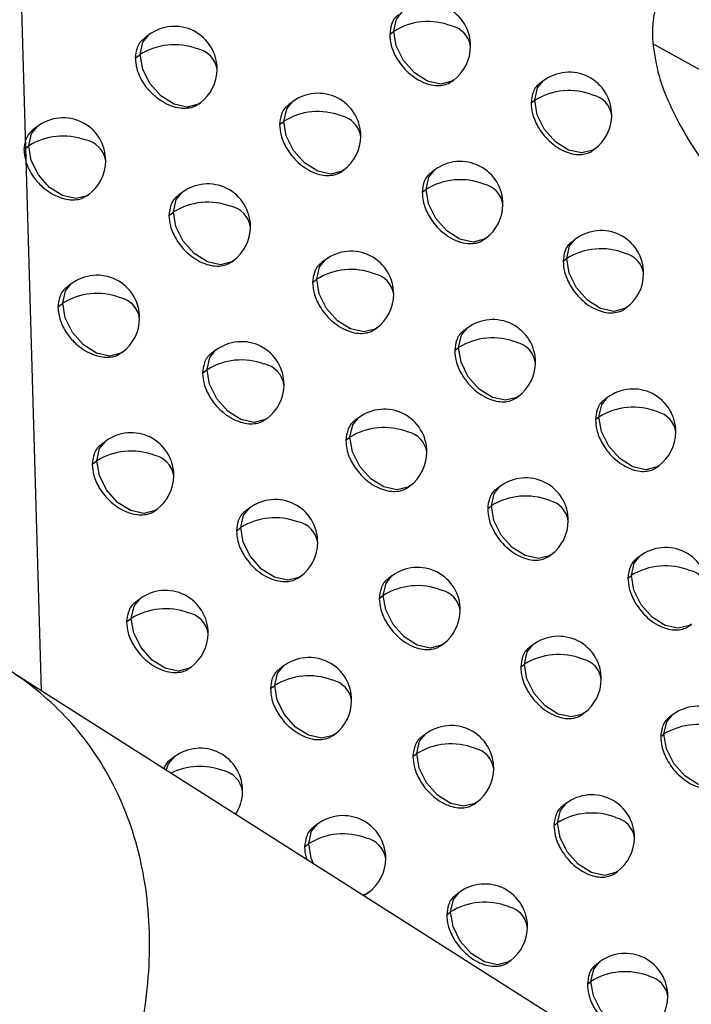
# Model space of a CAD drawing. Header units: millimetres. Extents: x 25 to 1229, y -261 to 1180.
# Tile 33 of 224: x 925.51 to 933.39, y -45.04 to -33.49. Entities that reach past the tile are written whole.
import ezdxf

# ---------------------------------------------------------------- set-up
doc = ezdxf.new("R2010")
doc.units = ezdxf.units.MM

msp = doc.modelspace()

# ---------------------------------------------------------------- linework, layer by layer
at = {"color": 7, "linetype": 'Continuous', "lineweight": 25}
for p, q in [((925.341, -26.689), (925.765, -41.36)), ((927.026, -33.67), (926.978, -33.707)), ((929.851, -33.663), (929.898, -33.627)), ((940.867, -38.193), (932.936, -33.772)), ((926.871, -33.939), (926.926, -33.898)), ((930.584, -34.211), (930.601, -34.198)), ((931.652, -34.208), (931.613, -34.238)), ((927.617, -34.477), (927.629, -34.469)), ((928.711, -34.455), (928.666, -34.489)), ((931.51, -34.467), (931.552, -34.435)), ((925.72, -34.743), (925.668, -34.782)), ((928.56, -34.721), (928.61, -34.683)), ((925.562, -35.014), (925.62, -34.97)), ((932.234, -35.022), (932.255, -35.006)), ((929.298, -35.265), (929.313, -35.253)), ((930.378, -35.254), (930.336, -35.285)), ((926.313, -35.548), (926.323, -35.541)), ((927.417, -35.518), (927.37, -35.554)), ((930.232, -35.515), (930.277, -35.481)), ((927.263, -35.786), (927.317, -35.746)), ((930.962, -36.065), (930.98, -36.052)), ((932.027, -36.065), (931.989, -36.094)), ((928.007, -36.326), (928.02, -36.317)), ((929.097, -36.307), (929.053, -36.34)), ((931.886, -36.323), (931.927, -36.292)), ((926.118, -36.589), (926.068, -36.626)), ((928.947, -36.571), (928.997, -36.534)), ((925.961, -36.859), (926.018, -36.816)), ((932.609, -36.879), (932.63, -36.863)), ((929.684, -37.117), (929.699, -37.105)), ((930.76, -37.108), (930.719, -37.139)), ((926.71, -37.395), (926.721, -37.387)), ((927.81, -37.368), (927.764, -37.403)), ((930.614, -37.369), (930.659, -37.336)), ((927.658, -37.635), (927.71, -37.595)), ((931.343, -37.921), (931.362, -37.907)), ((932.405, -37.923), (932.367, -37.952)), ((928.399, -38.176), (928.413, -38.166)), ((929.486, -38.16), (929.442, -38.193)), ((932.264, -38.181), (932.305, -38.15)), ((926.518, -38.436), (926.47, -38.473)), ((929.337, -38.423), (929.385, -38.387)), ((926.363, -38.705), (926.418, -38.663)), ((932.985, -38.738), (933.008, -38.721)), ((930.071, -38.971), (930.088, -38.958)), ((931.144, -38.965), (931.104, -38.995)), ((927.11, -39.243), (927.121, -39.234)), ((928.206, -39.219), (928.16, -39.253)), ((931, -39.225), (931.043, -39.192)), ((928.054, -39.485), (928.105, -39.446)), ((931.726, -39.778), (931.746, -39.763)), ((932.785, -39.782), (932.748, -39.81)), ((928.794, -40.028), (928.808, -40.017)), ((929.876, -40.014), (929.834, -40.047)), ((932.645, -40.039), (932.685, -40.01)), ((926.921, -40.285), (926.873, -40.321)), ((929.729, -40.277), (929.776, -40.242)), ((926.766, -40.553), (926.82, -40.512)), ((933.365, -40.598), (933.388, -40.581)), ((930.461, -40.826), (930.479, -40.813)), ((931.53, -40.823), (931.491, -40.852)), ((927.511, -41.093), (927.523, -41.083)), ((928.604, -41.072), (928.559, -41.105)), ((931.387, -41.082), (931.43, -41.05)), ((944.436, -53.231), (925.387, -41.12)), ((928.453, -41.336), (928.503, -41.299)), ((932.112, -41.636), (932.133, -41.621)), ((933.168, -41.643), (933.131, -41.671)), ((929.191, -41.881), (929.206, -41.87)), ((930.27, -41.87), (930.228, -41.902)), ((933.029, -41.899), (933.067, -41.87)), ((933.067, -41.871), (933.067, -41.87)), ((927.326, -42.136), (927.279, -42.171)), ((930.124, -42.132), (930.169, -42.098)), ((930.854, -42.682), (930.872, -42.669)), ((931.919, -42.682), (931.881, -42.711)), ((929.004, -42.926), (928.96, -42.959)), ((931.777, -42.94), (931.819, -42.909)), ((928.854, -43.19), (928.903, -43.153)), ((932.501, -43.496), (932.522, -43.48)), ((929.543, -43.762), (929.59, -43.735)), ((929.59, -43.736), (929.606, -43.724)), ((930.665, -43.728), (930.625, -43.759)), ((930.52, -43.989), (930.565, -43.955)), ((931.249, -44.54), (931.268, -44.526)), ((932.311, -44.542), (932.273, -44.571)), ((932.17, -44.8), (932.211, -44.769))]:
    msp.add_line(p, q, dxfattribs=at)
at = {"color": 7, "linetype": 'Continuous', "lineweight": 25, "flags": 128}
for points in [[(929.898, -33.627), (929.931, -33.483), (929.999, -33.4)], [(926.926, -33.898), (926.958, -33.753), (927.026, -33.67)], [(930.601, -34.198), (930.58, -34.212), (930.449, -34.246), (930.295, -34.211), (930.141, -34.114), (930.012, -33.969), (929.927, -33.798), (929.898, -33.628)], [(927.629, -34.469), (927.608, -34.482), (927.477, -34.516), (927.323, -34.482), (927.169, -34.385), (927.04, -34.24), (926.955, -34.069), (926.926, -33.898)], [(931.552, -34.435), (931.585, -34.291), (931.652, -34.208)], [(928.61, -34.683), (928.643, -34.538), (928.711, -34.455)], [(932.255, -35.006), (932.234, -35.02), (932.103, -35.054), (931.949, -35.02), (931.795, -34.923), (931.666, -34.777), (931.581, -34.606), (931.552, -34.436)], [(925.62, -34.97), (925.652, -34.826), (925.72, -34.743)], [(929.313, -35.253), (929.293, -35.267), (929.161, -35.301), (929.007, -35.267), (928.854, -35.17), (928.725, -35.025), (928.639, -34.854), (928.61, -34.683)], [(926.323, -35.541), (926.302, -35.555), (926.17, -35.589), (926.016, -35.554), (925.863, -35.457), (925.734, -35.312), (925.648, -35.142), (925.62, -34.971)], [(930.277, -35.481), (930.31, -35.336), (930.378, -35.254)], [(927.317, -35.746), (927.349, -35.601), (927.417, -35.518)], [(930.98, -36.052), (930.96, -36.066), (930.828, -36.099), (930.674, -36.065), (930.521, -35.968), (930.392, -35.823), (930.306, -35.652), (930.277, -35.481)], [(928.02, -36.317), (927.999, -36.33), (927.867, -36.364), (927.713, -36.33), (927.56, -36.233), (927.431, -36.088), (927.345, -35.917), (927.317, -35.746)], [(931.927, -36.292), (931.96, -36.147), (932.027, -36.065)], [(928.997, -36.534), (929.029, -36.39), (929.097, -36.307)], [(931.927, -36.292), (931.927, -36.292), (931.927, -36.292), (931.927, -36.292), (931.927, -36.292), (931.927, -36.292), (931.927, -36.292), (931.927, -36.292), (931.927, -36.292)], [(932.63, -36.863), (932.609, -36.877), (932.478, -36.911), (932.324, -36.876), (932.17, -36.779), (932.041, -36.634), (931.956, -36.463), (931.927, -36.292)], [(926.018, -36.816), (926.05, -36.671), (926.118, -36.589)], [(929.699, -37.105), (929.679, -37.119), (929.547, -37.153), (929.393, -37.118), (929.24, -37.021), (929.111, -36.876), (929.025, -36.705), (928.997, -36.535)], [(926.721, -37.387), (926.7, -37.401), (926.568, -37.435), (926.414, -37.4), (926.261, -37.303), (926.132, -37.158), (926.046, -36.987), (926.018, -36.817)], [(930.659, -37.336), (930.692, -37.191), (930.76, -37.108)], [(927.71, -37.595), (927.742, -37.451), (927.81, -37.368)], [(931.362, -37.907), (931.341, -37.921), (931.21, -37.954), (931.056, -37.92), (930.902, -37.823), (930.773, -37.678), (930.688, -37.507), (930.659, -37.336)], [(928.413, -38.166), (928.392, -38.18), (928.261, -38.214), (928.107, -38.179), (927.953, -38.082), (927.824, -37.937), (927.739, -37.766), (927.71, -37.596)], [(932.305, -38.15), (932.337, -38.006), (932.405, -37.923)], [(929.385, -38.387), (929.418, -38.243), (929.486, -38.16)], [(932.305, -38.15), (932.305, -38.15), (932.305, -38.15), (932.305, -38.15), (932.305, -38.15), (932.305, -38.15), (932.305, -38.15), (932.305, -38.15), (932.305, -38.15)], [(933.008, -38.721), (932.987, -38.735), (932.855, -38.769), (932.701, -38.734), (932.548, -38.637), (932.419, -38.492), (932.333, -38.321), (932.305, -38.15)], [(926.418, -38.663), (926.45, -38.519), (926.518, -38.436)], [(930.088, -38.958), (930.067, -38.972), (929.936, -39.006), (929.782, -38.971), (929.628, -38.874), (929.499, -38.729), (929.414, -38.558), (929.385, -38.388)], [(927.121, -39.234), (927.1, -39.248), (926.969, -39.282), (926.815, -39.248), (926.661, -39.151), (926.532, -39.006), (926.447, -38.835), (926.418, -38.664)], [(931.043, -39.192), (931.076, -39.047), (931.144, -38.965)], [(928.105, -39.446), (928.138, -39.302), (928.206, -39.219)], [(931.746, -39.763), (931.725, -39.777), (931.594, -39.811), (931.44, -39.776), (931.287, -39.679), (931.157, -39.534), (931.072, -39.363), (931.043, -39.192)], [(928.808, -40.017), (928.787, -40.031), (928.656, -40.065), (928.502, -40.03), (928.349, -39.933), (928.219, -39.788), (928.134, -39.617), (928.105, -39.447)], [(932.685, -40.01), (932.717, -39.865), (932.785, -39.782)], [(929.776, -40.242), (929.809, -40.097), (929.876, -40.014)], [(932.685, -40.01), (932.685, -40.01), (932.685, -40.01), (932.685, -40.01), (932.685, -40.01), (932.685, -40.01), (932.685, -40.01), (932.685, -40.01), (932.685, -40.01)], [(933.388, -40.581), (933.367, -40.595), (933.235, -40.628), (933.081, -40.594), (932.928, -40.497), (932.799, -40.352), (932.713, -40.181), (932.685, -40.01)], [(926.82, -40.512), (926.853, -40.368), (926.921, -40.285)], [(930.479, -40.813), (930.458, -40.827), (930.327, -40.86), (930.173, -40.826), (930.019, -40.729), (929.89, -40.584), (929.805, -40.413), (929.776, -40.242)], [(927.523, -41.083), (927.503, -41.097), (927.371, -41.131), (927.217, -41.097), (927.064, -41), (926.935, -40.855), (926.849, -40.684), (926.82, -40.513)], [(931.43, -41.05), (931.462, -40.905), (931.53, -40.823)], [(928.503, -41.299), (928.536, -41.154), (928.604, -41.072)], [(932.133, -41.621), (932.112, -41.635), (931.981, -41.668), (931.826, -41.634), (931.673, -41.537), (931.544, -41.392), (931.459, -41.221), (931.43, -41.05)], [(929.206, -41.87), (929.185, -41.884), (929.054, -41.917), (928.9, -41.883), (928.746, -41.786), (928.617, -41.641), (928.532, -41.47), (928.503, -41.299)], [(933.067, -41.87), (933.1, -41.726), (933.168, -41.643)], [(930.169, -42.098), (930.202, -41.953), (930.27, -41.87)], [(933.77, -42.441), (933.749, -42.455), (933.618, -42.489), (933.464, -42.455), (933.31, -42.357), (933.181, -42.212), (933.096, -42.041), (933.067, -41.871)], [(927.232, -42.293), (927.258, -42.218), (927.326, -42.136)], [(930.872, -42.669), (930.851, -42.682), (930.72, -42.716), (930.566, -42.682), (930.413, -42.585), (930.283, -42.44), (930.198, -42.269), (930.169, -42.098)], [(931.819, -42.909), (931.852, -42.764), (931.919, -42.682)], [(928.903, -43.153), (928.936, -43.008), (929.004, -42.926)], [(932.522, -43.48), (932.501, -43.494), (932.37, -43.527), (932.216, -43.493), (932.062, -43.396), (931.933, -43.251), (931.848, -43.08), (931.819, -42.909)], [(928.962, -43.398), (928.932, -43.324), (928.903, -43.153)], [(929.606, -43.724), (929.585, -43.738), (929.532, -43.761)], [(930.565, -43.955), (930.598, -43.81), (930.665, -43.728)], [(931.268, -44.526), (931.247, -44.54), (931.116, -44.573), (930.962, -44.539), (930.808, -44.442), (930.679, -44.297), (930.594, -44.126), (930.565, -43.955)], [(932.211, -44.769), (932.243, -44.625), (932.311, -44.542)], [(932.211, -44.77), (932.211, -44.77), (932.211, -44.769), (932.211, -44.769), (932.211, -44.769), (932.211, -44.769), (932.211, -44.769), (932.211, -44.769), (932.211, -44.769)], [(932.914, -45.34), (932.893, -45.354), (932.761, -45.388), (932.607, -45.354), (932.454, -45.256), (932.325, -45.111), (932.239, -44.94), (932.211, -44.77)]]:
    msp.add_lwpolyline(points, dxfattribs=at)
at = {"color": 7, "linetype": 'Continuous', "lineweight": 25}
for centre, radius, start, end in [((930.3, -33.799), 0.5, 359.4192, 127.0492), ((927.328, -34.069), 0.5, 359.4656, 127.0492), ((930.3, -34.275), 0.762, 68.881, 121.8239), ((930.515, -33.846), 0.288, 8.3835, 77.9669), ((930.319, -33.633), 0.421, 179.2705, 179.3179), ((927.328, -34.545), 0.761, 69.7402, 121.8873), ((927.536, -34.12), 0.295, 8.9348, 79.1884), ((930.3, -33.799), 0.5, 307.0492, 359.4192), ((927.347, -33.903), 0.421, 179.2705, 179.3368), ((927.328, -34.069), 0.5, 307.0492, 359.4656), ((931.954, -34.607), 0.5, 359.4027, 127.0492), ((929.012, -34.854), 0.5, 359.4352, 127.0492), ((931.954, -35.084), 0.762, 68.3831, 121.8073), ((932.172, -34.652), 0.285, 8.0657, 77.2396), ((931.973, -34.441), 0.421, 179.2705, 179.3055), ((929.012, -35.33), 0.762, 69.2483, 121.8438), ((929.224, -34.903), 0.291, 8.6191, 78.4949), ((931.954, -34.607), 0.5, 307.0492, 359.4027), ((926.021, -35.142), 0.5, 359.491, 127.0492), ((929.032, -34.688), 0.421, 179.2705, 179.3266), ((926.022, -35.616), 0.761, 70.0893, 121.9265), ((929.012, -34.854), 0.5, 307.0492, 359.4352), ((926.041, -34.976), 0.421, 179.2706, 179.343), ((926.228, -35.194), 0.298, 9.1587, 79.6727), ((926.021, -35.142), 0.5, 307.0492, 359.491), ((930.679, -35.653), 0.5, 359.4124, 127.0492), ((927.718, -35.917), 0.5, 359.4555, 127.0492), ((930.679, -36.129), 0.762, 68.757, 121.8154), ((930.895, -35.699), 0.287, 8.3043, 77.7884), ((930.699, -35.486), 0.421, 179.2705, 179.3151), ((927.719, -36.393), 0.762, 69.6039, 121.8722), ((927.928, -35.967), 0.294, 8.8475, 78.9983), ((930.679, -35.653), 0.5, 307.0492, 359.4124), ((927.738, -35.751), 0.421, 179.2705, 179.3343), ((927.718, -35.917), 0.5, 307.0492, 359.4555), ((932.329, -36.464), 0.5, 359.3978, 127.0492), ((929.398, -36.706), 0.5, 359.427, 127.0492), ((932.329, -36.94), 0.763, 68.2664, 121.8022), ((932.548, -36.509), 0.284, 7.9917, 77.0686), ((926.419, -36.988), 0.5, 359.4795, 127.0492), ((929.398, -37.182), 0.762, 69.1192, 121.8326), ((929.611, -36.754), 0.29, 8.5365, 78.3117), ((932.329, -36.464), 0.5, 307.0492, 359.3978), ((929.418, -36.54), 0.421, 179.2705, 179.3239), ((926.42, -37.462), 0.761, 69.9484, 121.9084), ((929.398, -36.706), 0.5, 307.0492, 359.427), ((926.439, -36.821), 0.421, 179.2705, 179.3407), ((926.627, -37.039), 0.296, 9.0685, 79.4785), ((926.419, -36.988), 0.5, 307.0492, 359.4795), ((931.061, -37.508), 0.5, 359.4061, 127.0492), ((928.112, -37.767), 0.5, 359.4459, 127.0492), ((931.061, -37.984), 0.762, 68.6352, 121.8077), ((931.277, -37.554), 0.286, 8.2266, 77.6124), ((931.08, -37.341), 0.421, 179.2705, 179.3122), ((928.112, -38.243), 0.762, 69.47, 121.8581), ((931.061, -37.508), 0.5, 307.0492, 359.4061), ((928.131, -37.601), 0.421, 179.2705, 179.3317), ((928.322, -37.816), 0.293, 8.7618, 78.8108), ((928.112, -37.767), 0.5, 307.0492, 359.4459), ((932.706, -38.322), 0.5, 359.3933, 127.0492), ((929.787, -38.559), 0.5, 359.4193, 127.0492), ((932.706, -38.799), 0.763, 68.1519, 121.7979), ((932.926, -38.366), 0.283, 7.9192, 76.9001), ((926.82, -38.835), 0.5, 359.4685, 127.0492), ((929.787, -39.035), 0.762, 68.9925, 121.8222), ((930.001, -38.607), 0.289, 8.4554, 78.131), ((932.706, -38.322), 0.5, 307.0492, 359.3933), ((929.806, -38.393), 0.421, 179.2705, 179.321), ((926.82, -39.31), 0.761, 69.8099, 121.8914), ((929.787, -38.559), 0.5, 307.0492, 359.4193), ((926.839, -38.669), 0.421, 179.2705, 179.3384), ((927.028, -38.886), 0.295, 8.9799, 79.287), ((926.82, -38.835), 0.5, 307.0492, 359.4685), ((931.445, -39.364), 0.5, 359.4002, 127.0492), ((928.507, -39.618), 0.5, 359.4367, 127.0492), ((931.445, -39.84), 0.763, 68.5156, 121.8008), ((931.662, -39.41), 0.286, 8.1504, 77.4388), ((931.464, -39.197), 0.421, 179.2705, 179.3093), ((928.507, -40.094), 0.762, 69.3385, 121.845), ((931.445, -39.364), 0.5, 307.0492, 359.4002), ((928.527, -39.452), 0.421, 179.2705, 179.329), ((928.719, -39.667), 0.292, 8.6775, 78.6257), ((928.507, -39.618), 0.5, 307.0492, 359.4367), ((933.086, -40.181), 0.5, 359.3892, 127.0492), ((930.178, -40.414), 0.5, 359.412, 127.0492), ((933.086, -40.658), 0.763, 68.0394, 121.7942), ((933.307, -40.225), 0.282, 7.8481, 76.7339), ((930.178, -40.89), 0.762, 68.868, 121.8127), ((930.393, -40.461), 0.288, 8.3758, 77.9527), ((927.222, -40.684), 0.5, 359.458, 127.0492), ((930.197, -40.247), 0.421, 179.2705, 179.3182), ((927.223, -41.159), 0.761, 69.6739, 121.8755), ((927.242, -40.518), 0.421, 179.2705, 179.336), ((927.431, -40.734), 0.294, 8.8928, 79.098), ((930.178, -40.414), 0.5, 307.0492, 359.412), ((927.222, -40.684), 0.5, 307.0492, 359.458), ((931.832, -41.222), 0.5, 359.3948, 127.0492), ((928.905, -41.471), 0.5, 359.428, 127.0492), ((931.832, -41.698), 0.763, 68.3981, 121.7947), ((932.05, -41.267), 0.285, 8.0757, 77.2676), ((931.851, -41.055), 0.421, 179.2705, 179.3064), ((928.905, -41.947), 0.762, 69.2094, 121.8328), ((928.924, -41.304), 0.421, 179.2705, 179.3263), ((929.117, -41.519), 0.291, 8.5948, 78.4432), ((931.832, -41.222), 0.5, 307.0492, 359.3948), ((928.905, -41.471), 0.5, 307.0492, 359.428), ((933.469, -42.042), 0.5, 359.3855, 127.0492), ((930.571, -42.269), 0.5, 359.4051, 127.0492), ((933.469, -42.519), 0.763, 67.9289, 121.7912), ((930.571, -42.746), 0.762, 68.7457, 121.804), ((927.627, -42.535), 0.5, 359.4479, 127.0492), ((930.59, -42.103), 0.421, 179.2705, 179.3153), ((930.787, -42.316), 0.287, 8.2977, 77.7769), ((927.624, -43.042), 0.793, 70.1338, 115.396), ((927.837, -42.584), 0.293, 8.8073, 78.9115), ((930.571, -42.269), 0.5, 307.0492, 359.4051), ((927.627, -42.535), 0.5, 326.6987, 359.4479), ((932.221, -43.081), 0.5, 359.3897, 127.0492), ((929.305, -43.325), 0.5, 359.4198, 127.0492), ((932.221, -43.557), 0.763, 68.2827, 121.7893), ((932.24, -42.914), 0.421, 179.2705, 179.3035), ((932.44, -43.126), 0.284, 8.0025, 77.0987), ((929.305, -43.801), 0.762, 69.0826, 121.8215), ((929.324, -43.158), 0.421, 179.2705, 179.3235), ((929.518, -43.373), 0.29, 8.5136, 78.2631), ((932.221, -43.081), 0.5, 307.0492, 359.3897), ((929.305, -43.325), 0.5, 307.0492, 359.4198), ((930.967, -44.127), 0.5, 359.3987, 127.0492), ((930.967, -44.603), 0.763, 68.6256, 121.7962), ((930.986, -43.96), 0.421, 179.2705, 179.3125), ((931.183, -44.173), 0.286, 8.2211, 77.6034), ((930.967, -44.127), 0.5, 307.0492, 359.3987), ((932.612, -44.941), 0.5, 359.385, 127.0492), ((932.612, -45.418), 0.763, 68.1693, 121.7847), ((932.832, -44.986), 0.283, 7.9306, 76.9321), ((932.612, -44.941), 0.5, 307.0492, 359.385)]:
    msp.add_arc(centre, radius, start, end, dxfattribs=at)
for points, knots in [([(940.982, -33.188), (940.825, -33.139), (940.514, -33.042), (940.052, -32.908), (939.598, -32.784), (939.153, -32.672), (938.464, -32.512), (937.56, -32.338), (936.393, -32.197), (935.288, -32.167), (934.376, -32.282), (933.743, -32.494), (933.397, -32.707), (933.198, -32.906), (933.09, -33.054), (933.008, -33.215), (932.955, -33.388), (932.928, -33.574), (932.934, -33.706), (932.936, -33.772)], [0, 0, 0, 0, 0.051683, 0.102295, 0.151846, 0.200348, 0.247813, 0.377411, 0.496042, 0.631877, 0.746833, 0.814499, 0.873049, 0.896653, 0.918873, 0.939984, 0.960301, 0.98018, 1, 1, 1, 1]), ([(929.957, -33.434), (929.953, -33.436), (929.913, -33.46), (929.866, -33.534), (929.856, -33.622), (929.851, -33.663)], [0, 0, 0, 0, 0.054689, 0.56732, 1, 1, 1, 1]), ([(926.871, -33.939), (926.876, -33.898), (926.887, -33.81), (926.935, -33.734), (926.975, -33.71), (926.979, -33.708)], [0, 0, 0, 0, 0.436827, 0.950722, 1, 1, 1, 1]), ([(929.851, -33.663), (929.854, -33.704), (929.861, -33.796), (929.918, -33.924), (929.992, -34.031), (930.068, -34.113), (930.161, -34.185), (930.262, -34.236), (930.361, -34.263), (930.449, -34.265), (930.525, -34.249), (930.564, -34.223), (930.583, -34.211)], [0, 0, 0, 0, 0.1197347, 0.2668657, 0.3511013, 0.4422485, 0.5403029, 0.6452589, 0.7410236, 0.832529, 0.9197754, 1, 1, 1, 1]), ([(932.936, -33.772), (932.955, -33.897), (932.993, -34.147), (933.199, -34.658), (933.726, -35.506), (935.034, -36.922), (936.268, -37.876), (937.069, -38.496)], [0, 0, 0, 0, 0.0653722, 0.1308365, 0.2609264, 0.520102, 1, 1, 1, 1]), ([(927.617, -34.477), (927.598, -34.489), (927.559, -34.515), (927.482, -34.533), (927.392, -34.532), (927.29, -34.507), (927.19, -34.458), (927.086, -34.381), (927, -34.291), (926.937, -34.191), (926.884, -34.076), (926.876, -33.993), (926.871, -33.939)], [0, 0, 0, 0, 0.077529, 0.165219, 0.257517, 0.354426, 0.460409, 0.549637, 0.67731, 0.762372, 0.844614, 1, 1, 1, 1]), ([(931.614, -34.239), (931.61, -34.242), (931.57, -34.266), (931.524, -34.34), (931.514, -34.427), (931.51, -34.467)], [0, 0, 0, 0, 0.05898, 0.570496, 1, 1, 1, 1]), ([(928.667, -34.491), (928.663, -34.493), (928.623, -34.517), (928.575, -34.592), (928.565, -34.68), (928.56, -34.721)], [0, 0, 0, 0, 0.051983, 0.565329, 1, 1, 1, 1]), ([(931.51, -34.467), (931.512, -34.508), (931.519, -34.598), (931.574, -34.726), (931.646, -34.834), (931.722, -34.917), (931.814, -34.991), (931.915, -35.044), (932.012, -35.071), (932.1, -35.076), (932.172, -35.056), (932.22, -35.041), (932.234, -35.022), (932.234, -35.022)], [0, 0, 0, 0, 0.116816, 0.262994, 0.347481, 0.439367, 0.538645, 0.645307, 0.739539, 0.829953, 0.91655, 0.999328, 1, 1, 1, 1]), ([(928.56, -34.721), (928.563, -34.762), (928.571, -34.855), (928.629, -34.983), (928.703, -35.09), (928.78, -35.17), (928.873, -35.241), (928.975, -35.292), (929.075, -35.318), (929.164, -35.319), (929.24, -35.302), (929.279, -35.277), (929.298, -35.264)], [0, 0, 0, 0, 0.120954, 0.268477, 0.352603, 0.443439, 0.54098, 0.645222, 0.741692, 0.833698, 0.92124, 1, 1, 1, 1]), ([(925.67, -34.784), (925.658, -34.793), (925.627, -34.816), (925.579, -34.887), (925.568, -34.964), (925.562, -35.014)], [0, 0, 0, 0, 0.1807918, 0.4623126, 1, 1, 1, 1]), ([(925.562, -35.014), (925.567, -35.068), (925.575, -35.151), (925.628, -35.265), (925.692, -35.365), (925.778, -35.455), (925.883, -35.531), (925.984, -35.579), (926.086, -35.604), (926.177, -35.604), (926.254, -35.586), (926.294, -35.56), (926.313, -35.548)], [0, 0, 0, 0, 0.155236, 0.237367, 0.3223, 0.450599, 0.539634, 0.64509, 0.742359, 0.834924, 0.922789, 1, 1, 1, 1]), ([(930.337, -35.286), (930.333, -35.289), (930.293, -35.313), (930.246, -35.387), (930.236, -35.475), (930.232, -35.515)], [0, 0, 0, 0, 0.055561, 0.567963, 1, 1, 1, 1]), ([(927.371, -35.555), (927.367, -35.558), (927.327, -35.582), (927.279, -35.657), (927.268, -35.745), (927.263, -35.786)], [0, 0, 0, 0, 0.0495807, 0.5635691, 1, 1, 1, 1]), ([(930.232, -35.515), (930.235, -35.556), (930.242, -35.648), (930.298, -35.776), (930.372, -35.884), (930.448, -35.966), (930.54, -36.038), (930.641, -36.09), (930.74, -36.116), (930.827, -36.119), (930.903, -36.103), (930.943, -36.077), (930.962, -36.065)], [0, 0, 0, 0, 0.119359, 0.266369, 0.350638, 0.441882, 0.540094, 0.64527, 0.740819, 0.832172, 0.919328, 1, 1, 1, 1]), ([(927.263, -35.786), (927.267, -35.828), (927.274, -35.921), (927.333, -36.049), (927.409, -36.155), (927.486, -36.235), (927.579, -36.305), (927.681, -36.355), (927.782, -36.38), (927.872, -36.381), (927.948, -36.364), (927.988, -36.338), (928.007, -36.326)], [0, 0, 0, 0, 0.121653, 0.269392, 0.353452, 0.444104, 0.541348, 0.645181, 0.742101, 0.834423, 0.92215, 1, 1, 1, 1]), ([(931.99, -36.095), (931.986, -36.098), (931.946, -36.122), (931.9, -36.196), (931.89, -36.284), (931.886, -36.323)], [0, 0, 0, 0, 0.060158, 0.571371, 1, 1, 1, 1]), ([(929.054, -36.342), (929.05, -36.344), (929.01, -36.368), (928.963, -36.443), (928.952, -36.531), (928.947, -36.571)], [0, 0, 0, 0, 0.052746, 0.565887, 1, 1, 1, 1]), ([(931.886, -36.323), (931.888, -36.363), (931.895, -36.453), (931.949, -36.581), (932.021, -36.689), (932.096, -36.773), (932.189, -36.847), (932.29, -36.9), (932.387, -36.928), (932.473, -36.933), (932.545, -36.914), (932.594, -36.898), (932.608, -36.879), (932.608, -36.879)], [0, 0, 0, 0, 0.115947, 0.261841, 0.346403, 0.438509, 0.538152, 0.645323, 0.739122, 0.829228, 0.91564, 0.998359, 1, 1, 1, 1]), ([(928.947, -36.571), (928.951, -36.613), (928.958, -36.705), (929.016, -36.834), (929.09, -36.94), (929.167, -37.021), (929.259, -37.092), (929.361, -37.143), (929.46, -37.169), (929.549, -37.171), (929.625, -37.154), (929.665, -37.129), (929.683, -37.117)], [0, 0, 0, 0, 0.120751, 0.268211, 0.352357, 0.443246, 0.540874, 0.645236, 0.741573, 0.833484, 0.920972, 1, 1, 1, 1]), ([(926.069, -36.628), (926.066, -36.63), (926.025, -36.654), (925.977, -36.729), (925.966, -36.818), (925.961, -36.859)], [0, 0, 0, 0, 0.047377, 0.561963, 1, 1, 1, 1]), ([(925.961, -36.859), (925.966, -36.913), (925.974, -36.996), (926.027, -37.11), (926.091, -37.21), (926.177, -37.301), (926.281, -37.376), (926.382, -37.425), (926.484, -37.45), (926.575, -37.451), (926.652, -37.433), (926.691, -37.406), (926.71, -37.394)], [0, 0, 0, 0, 0.155247, 0.237381, 0.32231, 0.450546, 0.539601, 0.64511, 0.742329, 0.834862, 0.922711, 1, 1, 1, 1]), ([(930.72, -37.141), (930.716, -37.143), (930.676, -37.167), (930.629, -37.241), (930.619, -37.329), (930.614, -37.369)], [0, 0, 0, 0, 0.056492, 0.568651, 1, 1, 1, 1]), ([(927.765, -37.404), (927.761, -37.406), (927.721, -37.43), (927.673, -37.505), (927.662, -37.594), (927.658, -37.635)], [0, 0, 0, 0, 0.050276, 0.564075, 1, 1, 1, 1]), ([(930.614, -37.369), (930.617, -37.41), (930.624, -37.502), (930.68, -37.63), (930.754, -37.738), (930.829, -37.82), (930.922, -37.892), (931.023, -37.944), (931.121, -37.971), (931.208, -37.974), (931.284, -37.958), (931.324, -37.933), (931.343, -37.921)], [0, 0, 0, 0, 0.118916, 0.265783, 0.350091, 0.441447, 0.539846, 0.645281, 0.740583, 0.83176, 0.918811, 1, 1, 1, 1]), ([(927.658, -37.635), (927.661, -37.676), (927.668, -37.769), (927.727, -37.898), (927.802, -38.004), (927.879, -38.084), (927.972, -38.154), (928.074, -38.204), (928.175, -38.23), (928.265, -38.231), (928.341, -38.214), (928.38, -38.188), (928.399, -38.176)], [0, 0, 0, 0, 0.121549, 0.26926, 0.353332, 0.444014, 0.541303, 0.645197, 0.742031, 0.834294, 0.921987, 1, 1, 1, 1]), ([(932.368, -37.953), (932.364, -37.956), (932.324, -37.979), (932.279, -38.054), (932.269, -38.141), (932.264, -38.181)], [0, 0, 0, 0, 0.061468, 0.572345, 1, 1, 1, 1]), ([(929.443, -38.194), (929.439, -38.196), (929.399, -38.22), (929.352, -38.295), (929.342, -38.383), (929.337, -38.423)], [0, 0, 0, 0, 0.0535456, 0.5664741, 1, 1, 1, 1]), ([(932.264, -38.181), (932.267, -38.22), (932.273, -38.31), (932.327, -38.437), (932.398, -38.545), (932.473, -38.63), (932.566, -38.705), (932.667, -38.758), (932.764, -38.786), (932.85, -38.791), (932.922, -38.773), (932.97, -38.757), (932.984, -38.738), (932.985, -38.737)], [0, 0, 0, 0, 0.11489, 0.260436, 0.345089, 0.437463, 0.537549, 0.645341, 0.738627, 0.828367, 0.914562, 0.997209, 1, 1, 1, 1]), ([(929.337, -38.423), (929.34, -38.465), (929.347, -38.557), (929.405, -38.686), (929.479, -38.793), (929.555, -38.874), (929.648, -38.945), (929.749, -38.996), (929.849, -39.023), (929.937, -39.025), (930.013, -39.008), (930.052, -38.983), (930.071, -38.97)], [0, 0, 0, 0, 0.12051, 0.267895, 0.352064, 0.443016, 0.540746, 0.645249, 0.741434, 0.833239, 0.920664, 1, 1, 1, 1]), ([(926.47, -38.474), (926.467, -38.476), (926.426, -38.5), (926.378, -38.576), (926.368, -38.664), (926.363, -38.705)], [0, 0, 0, 0, 0.048028, 0.562433, 1, 1, 1, 1]), ([(926.363, -38.705), (926.366, -38.747), (926.374, -38.84), (926.433, -38.968), (926.509, -39.074), (926.586, -39.153), (926.68, -39.223), (926.783, -39.273), (926.884, -39.298), (926.974, -39.298), (927.051, -39.281), (927.091, -39.255), (927.109, -39.242)], [0, 0, 0, 0, 0.1220006, 0.2698446, 0.3538697, 0.4444305, 0.5415261, 0.6451542, 0.7423112, 0.8347998, 0.9226226, 1, 1, 1, 1]), ([(931.105, -38.997), (931.101, -38.999), (931.061, -39.023), (931.014, -39.097), (931.004, -39.185), (931, -39.225)], [0, 0, 0, 0, 0.057494, 0.569392, 1, 1, 1, 1]), ([(928.161, -39.255), (928.157, -39.257), (928.117, -39.281), (928.07, -39.356), (928.059, -39.444), (928.054, -39.485)], [0, 0, 0, 0, 0.050998, 0.564601, 1, 1, 1, 1]), ([(931, -39.225), (931.003, -39.266), (931.009, -39.357), (931.065, -39.485), (931.138, -39.593), (931.214, -39.675), (931.306, -39.748), (931.407, -39.801), (931.505, -39.828), (931.592, -39.831), (931.667, -39.815), (931.707, -39.79), (931.726, -39.778)], [0, 0, 0, 0, 0.118391, 0.265088, 0.349441, 0.44093, 0.539549, 0.645291, 0.740308, 0.831282, 0.918213, 1, 1, 1, 1]), ([(928.054, -39.485), (928.058, -39.527), (928.065, -39.619), (928.123, -39.748), (928.198, -39.854), (928.275, -39.934), (928.368, -40.005), (928.47, -40.055), (928.57, -40.081), (928.659, -40.083), (928.735, -40.065), (928.775, -40.04), (928.794, -40.028)], [0, 0, 0, 0, 0.121422, 0.269097, 0.353182, 0.443899, 0.541244, 0.645213, 0.74195, 0.834146, 0.921801, 1, 1, 1, 1]), ([(932.749, -39.812), (932.745, -39.814), (932.705, -39.838), (932.659, -39.913), (932.65, -40), (932.645, -40.039)], [0, 0, 0, 0, 0.0629464, 0.573446, 1, 1, 1, 1]), ([(929.835, -40.048), (929.831, -40.05), (929.791, -40.074), (929.744, -40.149), (929.734, -40.237), (929.729, -40.277)], [0, 0, 0, 0, 0.05439, 0.567095, 1, 1, 1, 1]), ([(932.645, -40.039), (932.648, -40.078), (932.654, -40.168), (932.707, -40.294), (932.778, -40.403), (932.853, -40.488), (932.946, -40.564), (933.046, -40.618), (933.143, -40.645), (933.228, -40.651), (933.3, -40.633), (933.349, -40.617), (933.363, -40.598), (933.364, -40.597)], [0, 0, 0, 0, 0.113583, 0.258699, 0.343464, 0.436167, 0.536802, 0.645358, 0.738032, 0.827335, 0.913268, 0.99583, 1, 1, 1, 1]), ([(929.729, -40.277), (929.732, -40.318), (929.739, -40.411), (929.796, -40.539), (929.87, -40.646), (929.946, -40.728), (930.039, -40.799), (930.14, -40.851), (930.239, -40.877), (930.327, -40.88), (930.403, -40.863), (930.442, -40.838), (930.461, -40.826)], [0, 0, 0, 0, 0.120227, 0.267522, 0.351717, 0.442742, 0.540591, 0.645261, 0.741274, 0.832956, 0.92031, 1, 1, 1, 1]), ([(926.874, -40.323), (926.87, -40.325), (926.83, -40.349), (926.782, -40.424), (926.771, -40.512), (926.766, -40.553)], [0, 0, 0, 0, 0.0487, 0.562919, 1, 1, 1, 1]), ([(921.625, -51.276), (921.697, -51.25), (921.84, -51.197), (922.054, -51.11), (922.267, -51.016), (922.479, -50.914), (922.795, -50.751), (923.21, -50.509), (923.715, -50.165), (924.201, -49.782), (924.815, -49.224), (925.514, -48.444), (926.2, -47.409), (926.706, -46.311), (927, -45.196), (927.07, -44.112), (926.909, -43.11), (926.53, -42.231), (925.952, -41.509), (925.206, -40.967), (924.471, -40.68), (923.834, -40.551), (923.335, -40.506), (922.819, -40.512), (922.35, -40.562), (921.935, -40.639), (921.578, -40.726), (921.34, -40.802), (921.221, -40.84)], [0, 0, 0, 0, 0.012533, 0.025034, 0.03752, 0.050006, 0.062511, 0.093766, 0.12494, 0.156294, 0.187521, 0.249759, 0.312352, 0.374562, 0.437246, 0.499912, 0.562233, 0.624891, 0.687345, 0.749852, 0.8125, 0.843703, 0.874899, 0.906244, 0.937634, 0.958439, 0.979203, 1, 1, 1, 1]), ([(926.766, -40.553), (926.77, -40.595), (926.777, -40.688), (926.837, -40.816), (926.912, -40.922), (926.989, -41.002), (927.083, -41.072), (927.185, -41.122), (927.286, -41.147), (927.376, -41.148), (927.453, -41.13), (927.492, -41.104), (927.511, -41.092)], [0, 0, 0, 0, 0.121945, 0.269777, 0.353811, 0.444389, 0.541511, 0.645173, 0.742267, 0.834713, 0.922513, 1, 1, 1, 1]), ([(931.492, -40.854), (931.488, -40.856), (931.448, -40.88), (931.402, -40.954), (931.392, -41.042), (931.387, -41.082)], [0, 0, 0, 0, 0.058581, 0.570198, 1, 1, 1, 1]), ([(928.56, -41.107), (928.556, -41.109), (928.516, -41.133), (928.468, -41.208), (928.458, -41.296), (928.453, -41.336)], [0, 0, 0, 0, 0.05175, 0.565151, 1, 1, 1, 1]), ([(931.387, -41.082), (931.39, -41.123), (931.397, -41.214), (931.452, -41.341), (931.525, -41.449), (931.6, -41.532), (931.693, -41.606), (931.793, -41.658), (931.891, -41.686), (931.977, -41.689), (932.053, -41.674), (932.093, -41.648), (932.112, -41.636)], [0, 0, 0, 0, 0.117767, 0.264259, 0.348667, 0.440313, 0.539194, 0.6453, 0.739986, 0.830725, 0.917516, 1, 1, 1, 1]), ([(928.453, -41.336), (928.456, -41.378), (928.464, -41.471), (928.522, -41.599), (928.597, -41.706), (928.673, -41.786), (928.766, -41.857), (928.867, -41.908), (928.967, -41.934), (929.056, -41.936), (929.132, -41.919), (929.172, -41.893), (929.19, -41.881)], [0, 0, 0, 0, 0.121269, 0.268898, 0.352999, 0.443757, 0.541168, 0.645227, 0.741856, 0.833975, 0.921586, 1, 1, 1, 1]), ([(933.132, -41.672), (933.128, -41.675), (933.088, -41.699), (933.043, -41.773), (933.033, -41.86), (933.029, -41.899)], [0, 0, 0, 0, 0.064644, 0.574711, 1, 1, 1, 1]), ([(930.229, -41.903), (930.225, -41.905), (930.185, -41.929), (930.138, -42.004), (930.128, -42.092), (930.124, -42.132)], [0, 0, 0, 0, 0.055285, 0.567756, 1, 1, 1, 1]), ([(933.029, -41.899), (933.031, -41.938), (933.037, -42.026), (933.089, -42.152), (933.159, -42.261), (933.234, -42.347), (933.328, -42.424), (933.428, -42.478), (933.525, -42.506), (933.61, -42.512), (933.681, -42.495), (933.73, -42.479), (933.745, -42.46), (933.746, -42.458)], [0, 0, 0, 0, 0.111938, 0.256512, 0.341416, 0.434535, 0.535859, 0.645378, 0.737307, 0.826079, 0.911695, 0.994153, 1, 1, 1, 1]), ([(930.124, -42.132), (930.127, -42.173), (930.134, -42.265), (930.19, -42.394), (930.264, -42.501), (930.34, -42.583), (930.432, -42.655), (930.533, -42.707), (930.632, -42.733), (930.72, -42.736), (930.795, -42.72), (930.835, -42.694), (930.854, -42.682)], [0, 0, 0, 0, 0.1198926, 0.2670806, 0.3513059, 0.4424161, 0.5404067, 0.645272, 0.7410878, 0.8326314, 0.9199024, 1, 1, 1, 1]), ([(927.279, -42.172), (927.276, -42.174), (927.239, -42.196), (927.22, -42.237), (927.202, -42.274)], [0, 0, 0, 0, 0.096692, 1, 1, 1, 1]), ([(931.882, -42.712), (931.878, -42.715), (931.838, -42.739), (931.792, -42.813), (931.782, -42.9), (931.777, -42.94)], [0, 0, 0, 0, 0.059773, 0.571084, 1, 1, 1, 1]), ([(931.777, -42.94), (931.78, -42.981), (931.787, -43.071), (931.841, -43.199), (931.914, -43.307), (931.989, -43.39), (932.082, -43.464), (932.182, -43.517), (932.279, -43.545), (932.366, -43.549), (932.438, -43.53), (932.486, -43.514), (932.5, -43.496), (932.501, -43.496)], [0, 0, 0, 0, 0.117018, 0.263265, 0.347737, 0.439574, 0.538768, 0.645313, 0.739613, 0.830077, 0.916704, 0.999493, 1, 1, 1, 1]), ([(928.961, -42.96), (928.957, -42.962), (928.917, -42.986), (928.87, -43.061), (928.859, -43.149), (928.854, -43.19)], [0, 0, 0, 0, 0.052536, 0.565727, 1, 1, 1, 1]), ([(928.854, -43.19), (928.855, -43.231), (928.855, -43.282), (928.879, -43.334), (928.883, -43.342)], [0, 0, 0, 0, 0.828141, 1, 1, 1, 1]), ([(930.626, -43.76), (930.622, -43.762), (930.582, -43.786), (930.535, -43.861), (930.525, -43.948), (930.52, -43.989)], [0, 0, 0, 0, 0.056242, 0.568463, 1, 1, 1, 1]), ([(930.52, -43.989), (930.523, -44.03), (930.53, -44.122), (930.587, -44.25), (930.66, -44.358), (930.736, -44.439), (930.828, -44.512), (930.929, -44.564), (931.027, -44.591), (931.115, -44.594), (931.19, -44.578), (931.23, -44.552), (931.249, -44.54)], [0, 0, 0, 0, 0.119498, 0.266558, 0.350818, 0.442029, 0.540186, 0.645282, 0.740872, 0.832255, 0.919432, 1, 1, 1, 1]), ([(932.274, -44.572), (932.27, -44.575), (932.23, -44.599), (932.184, -44.673), (932.175, -44.76), (932.17, -44.8)], [0, 0, 0, 0, 0.061096, 0.572067, 1, 1, 1, 1]), ([(932.17, -44.8), (932.173, -44.84), (932.179, -44.93), (932.233, -45.058), (932.305, -45.166), (932.38, -45.25), (932.473, -45.324), (932.573, -45.378), (932.67, -45.405), (932.757, -45.41), (932.829, -45.392), (932.877, -45.376), (932.891, -45.357), (932.891, -45.357)], [0, 0, 0, 0, 0.116111, 0.26206, 0.34661, 0.438676, 0.538252, 0.645329, 0.739173, 0.829312, 0.915746, 0.998473, 1, 1, 1, 1])]:
    msp.add_open_spline(points, degree=3, knots=knots, dxfattribs=at)

doc.saveas('drawing.dxf')
